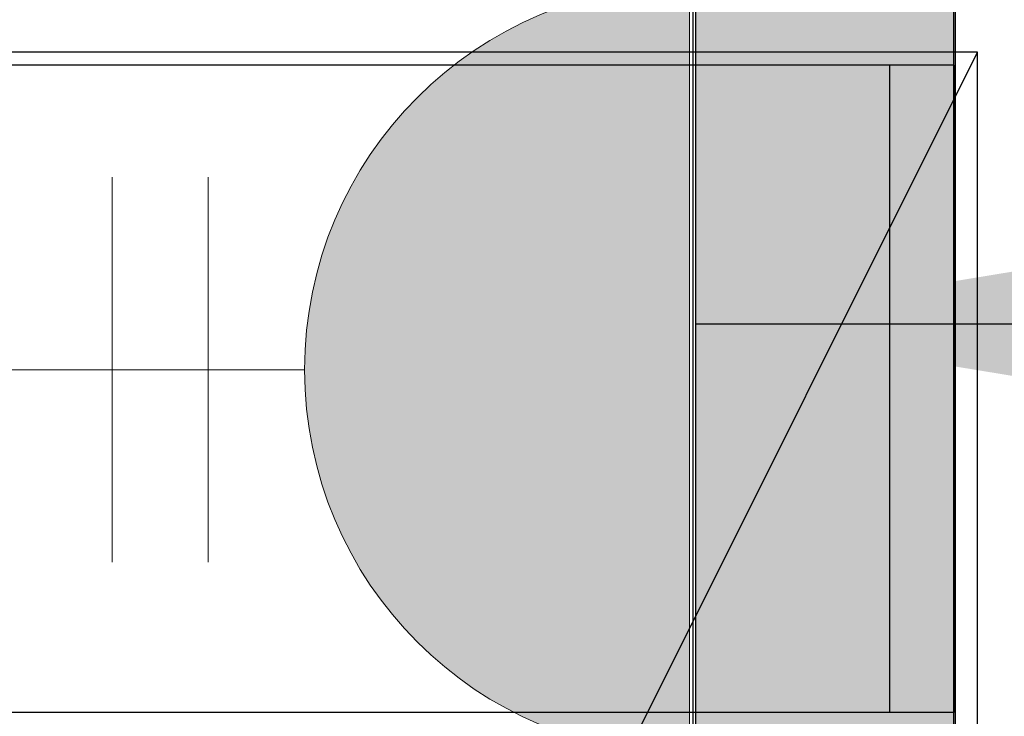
# Model space of a CAD drawing. Header units: millimetres. Extents: x -11575 to 52845, y -36266 to 23021.
# Tile 86 of 184: x 20800 to 21183, y 15020 to 15291. Entities that reach past the tile are written whole.
import ezdxf
from ezdxf.enums import TextEntityAlignment as Align

# ---------------------------------------------------------------- set-up
doc = ezdxf.new("R2010")
doc.units = ezdxf.units.MM
doc.header["$MEASUREMENT"] = 0
doc.layers.get('0').update_dxf_attribs({"lineweight": 5})
doc.layers.add('GREY SCALE', color=9, linetype='Continuous', true_color=0x808080)
doc.layers.add('GREYSCALE', color=9, linetype='Continuous', lineweight=0, true_color=0x808080)
doc.layers.add('M-MEP-ELPR-SOCKET', color=5, linetype='Continuous', lineweight=20, true_color=0x0000ff)
doc.layers.add('M-MEP-ELLG-TEXT', color=7, linetype='Continuous', lineweight=20)
doc.styles.add('Oswald Light', font='txt')
doc.styles.get("Standard").update_dxf_attribs({"font": 'romans.shx'})
doc.dimstyles.new('MDS-50', dxfattribs={"dimtxt": 100, "dimasz": 100, "dimexe": 50, "dimexo": 50, "dimgap": 25, "dimtad": 1, "dimdec": 0, "dimtxsty": 'Oswald Light', "dimcen": 0, "dimdle": 1.5875, "dimazin": 0, "dimtfac": 1, "dimtdec": 0, "dimtix": 1, "dimtmove": 0, "dimatfit": 0, "dimfxl": 1, "dimfrac": 2, "dimtolj": 1, "dimarcsym": 0})

# ---------------------------------------------------------------- blocks, each defined once
blk = doc.blocks.new('FLOOR PLAN')
at = {"layer": 'GREYSCALE', "lineweight": -2, "ltscale": 0.25}
h = blk.add_hatch(color=0, dxfattribs=at)
h.dxf.hatch_style = 1
h.paths.add_polyline_path([(21062.97, 12139.25), (21062.97, 12060.09), (21164.25, 12060.09), (21164.25, 18121.51), (21062.97, 18121.51), (21062.97, 12212.62)])
at = {"layer": 'GREYSCALE', "color": 0, "lineweight": -2, "ltscale": 0.25}
for p, q in [((21163.58, 12069.11), (21163.58, 18149.45)), ((21164.25, 12060.09), (21164.25, 18121.51)), ((21061.98, 17995.41), (21061.98, 12069.11)), ((21062.97, 17967.96), (21062.97, 12060.09))]:
    blk.add_line(p, q, dxfattribs=at)
at = {"layer": 'GREYSCALE', "color": 0, "lineweight": -2, "ltscale": 125}
for p, q in [((21172.83, 15278.36), (20176.39, 15278.36)), ((20176.39, 13284.48), (21172.83, 15278.36)), ((21172.83, 13284.48), (21172.83, 15278.36))]:
    blk.add_line(p, q, dxfattribs=at)
at = {"layer": 'GREYSCALE', "color": 0, "lineweight": -2}
for p, q in [((21163.78, 15273.25), (20399.93, 15273.25)), ((21138.72, 15021.18), (21138.72, 15273.25)), ((21163.78, 15273.25), (21163.78, 15021.18)), ((21163.78, 15021.18), (20399.93, 15021.18))]:
    blk.add_line(p, q, dxfattribs=at)
blk = doc.blocks.new('IS-5PIN')
h = blk.add_hatch(color=0)
h.dxf.hatch_style = 1
h.paths.add_polyline_path([(-100, 0), (100, 0, 1)])
at = {"color": 0}
for p, q in [((-50, 150), (50, 150)), ((-50, 125), (50, 125))]:
    blk.add_line(p, q, dxfattribs=at)
blk.add_lwpolyline([(0, 100), (0, 250)], dxfattribs=at)
blk.add_lwpolyline([(-100, 0), (100, 0, 1), (-100, 0)], format="xyb", dxfattribs=at)
blk.add_attdef('XXA', text='', height=100, dxfattribs=at).set_placement((-275, 100), align=Align.MIDDLE_CENTER)

msp = doc.modelspace()

# ---------------------------------------------------------------- block references
at = {"layer": 'GREY SCALE'}
msp.add_blockref('FLOOR PLAN', (0, 0), dxfattribs=at)
at = {"layer": 'M-MEP-ELPR-SOCKET', "color": 1, "true_color": 0xff0000, "xscale": 1.5, "yscale": 1.5, "zscale": 1.5, "rotation": 90}
msp.add_blockref('IS-5PIN', (21060.69, 15154.66), dxfattribs=at)

# ---------------------------------------------------------------- leaders
at = {"layer": 'M-MEP-ELLG-TEXT'}
for points in [[(19887.51, 12193.85), (23263, 12193.85), (23263, 22628.45), (21872.84, 22628.45)], [(21061.98, 12506.96), (23153.5, 12506.96), (23153.5, 21924.64), (21872.77, 21924.64)], [(21058.31, 12906.73), (22987.33, 12906.73), (22991, 21228.45), (21872.74, 21228.45)], [(21058.31, 13241.06), (22862.33, 13241.06), (22866, 20532.26), (21872.81, 20532.26)], [(21061.98, 13543.04), (22647.75, 13543.04), (22647.75, 19834.17), (21872.84, 19834.17)], [(21062.97, 15172.55), (22339.5, 15172.55), (22339.5, 19136.07), (21872.87, 19136.07)]]:
    msp.add_leader(points, dimstyle='MDS-50', override={"dimasz": 150, "dimtad": 0}, dxfattribs=at)

doc.saveas('drawing.dxf')
